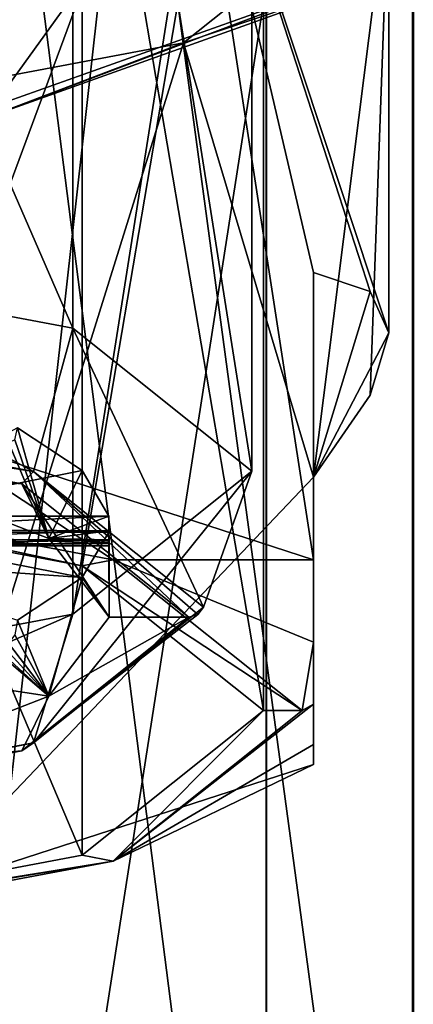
# Model space of a CAD drawing. Header units: millimetres. Extents: x -348 to 175, y 0 to 247.
# Tile 112 of 196: x 9.16 to 14.27, y 93.15 to 105.91. Entities that reach past the tile are written whole.
import ezdxf

# ---------------------------------------------------------------- set-up
doc = ezdxf.new("R2010")
doc.units = ezdxf.units.MM
doc.header["$LTSCALE"] = 65.185185
for name, color, linetype in [('521', 7, 'CONTINUOUS'), ('524', 7, 'CONTINUOUS'), ('525', 7, 'CONTINUOUS'), ('527', 7, 'CONTINUOUS'), ('541', 7, 'CONTINUOUS'), ('548', 7, 'CONTINUOUS'), ('549', 7, 'CONTINUOUS'), ('550', 7, 'CONTINUOUS'), ('551', 7, 'CONTINUOUS'), ('556', 7, 'CONTINUOUS'), ('557', 7, 'CONTINUOUS'), ('558', 7, 'CONTINUOUS'), ('560', 7, 'CONTINUOUS'), ('561', 7, 'CONTINUOUS'), ('562', 7, 'CONTINUOUS'), ('563', 7, 'CONTINUOUS'), ('565', 7, 'CONTINUOUS'), ('566', 7, 'CONTINUOUS'), ('635', 7, 'CONTINUOUS'), ('636', 7, 'CONTINUOUS'), ('637', 7, 'CONTINUOUS'), ('638', 7, 'CONTINUOUS'), ('646', 7, 'CONTINUOUS'), ('648', 7, 'CONTINUOUS'), ('649', 7, 'CONTINUOUS'), ('650', 7, 'CONTINUOUS'), ('651', 7, 'CONTINUOUS'), ('652', 7, 'CONTINUOUS')]:
    doc.layers.add(name, color=color, linetype=linetype)

msp = doc.modelspace()

# ---------------------------------------------------------------- linework, layer by layer
at = {"layer": '521', "color": 7, "linetype": 'CONTINUOUS', "true_color": 0xe0f2ff}
for points in [[(7.641, 127.724, -2.536), (7.641, 83.5, -10.517), (12.366, 125.592, 3.614), (7.641, 127.724, -2.536)], [(7.641, 83.5, -10.517), (12.366, 83.5, -4.009), (12.366, 125.592, 3.614), (7.641, 83.5, -10.517)], [(12.366, 125.592, 3.614), (12.366, 83.5, -4.009), (12.359, 122.759, 11.141), (12.366, 125.592, 3.614)], [(12.359, 122.759, 11.141), (12.359, 83.5, 4.033), (7.621, 120.47, 17.224), (12.359, 122.759, 11.141)], [(12.366, 83.5, -4.009), (12.359, 83.5, 4.033), (12.359, 122.759, 11.141), (12.366, 83.5, -4.009)], [(12.359, 83.5, 4.033), (7.621, 83.5, 10.532), (7.621, 120.47, 17.224), (12.359, 83.5, 4.033)]]:
    msp.add_3dface(points, dxfattribs=at)
at = {"layer": '524', "color": 7, "linetype": 'CONTINUOUS', "true_color": 0xe0f2ff}
for points in [[(14.269, 83.5, -4.626), (8.817, 83.5, -12.135), (8.817, 123.804, -5.631), (14.269, 83.5, -4.626)], [(14.269, 121.442, 1.496), (14.269, 83.5, -4.626), (8.817, 123.804, -5.631), (14.269, 121.442, 1.496)], [(14.26, 83.5, 4.653), (14.269, 83.5, -4.626), (14.269, 121.442, 1.496), (14.26, 83.5, 4.653)], [(14.26, 118.524, 10.305), (14.26, 83.5, 4.653), (14.269, 121.442, 1.496), (14.26, 118.524, 10.305)], [(8.794, 83.5, 12.152), (14.26, 83.5, 4.653), (14.26, 118.524, 10.305), (8.794, 83.5, 12.152)], [(8.794, 116.165, 17.423), (8.794, 83.5, 12.152), (14.26, 118.524, 10.305), (8.794, 116.165, 17.423)]]:
    msp.add_3dface(points, dxfattribs=at)
at = {"layer": '525', "color": 7, "linetype": 'CONTINUOUS', "true_color": 0xe0f2ff}
for points in [[(14.077, 106.545, 225.188), (13.95, 107.727, 229.6), (11.286, 105.605, 221.681), (14.077, 106.545, 225.188)], [(8.713, 104.631, 218.045), (14.077, 106.545, 225.188), (11.286, 105.605, 221.681), (8.713, 104.631, 218.045)], [(4.309, 104.294, 216.785), (8.713, 104.631, 218.045), (11.286, 105.605, 221.681), (4.309, 104.294, 216.785)]]:
    msp.add_3dface(points, dxfattribs=at)
at = {"layer": '527', "color": 7, "linetype": 'CONTINUOUS', "true_color": 0xe0f2ff}
for points in [[(8.794, 110.378, 216.31), (14.26, 112.319, 223.553), (8.815, 104.78, 217.826), (8.794, 110.378, 216.31)], [(8.815, 104.78, 217.826), (14.26, 112.319, 223.553), (14.266, 106.721, 225.07), (8.815, 104.78, 217.826)]]:
    msp.add_3dface(points, dxfattribs=at)
at = {"layer": '541', "color": 7, "linetype": 'CONTINUOUS', "true_color": 0xe0f2ff}
for points in [[(14.077, 106.545, 225.188), (8.713, 104.631, 218.045), (14.266, 106.721, 225.07), (14.077, 106.545, 225.188)], [(8.713, 104.631, 218.045), (8.815, 104.78, 217.826), (14.266, 106.721, 225.07), (8.713, 104.631, 218.045)]]:
    msp.add_3dface(points, dxfattribs=at)
at = {"layer": '548', "color": 2, "linetype": 'CONTINUOUS'}
for points in [[(9.85, 114.747, 235.128), (3.762, 115.892, 239.4), (9.85, 101.911, 238.568), (9.85, 114.747, 235.128)], [(9.85, 101.911, 238.568), (3.762, 115.892, 239.4), (3.762, 103.055, 242.84), (9.85, 101.911, 238.568)], [(12.175, 112.895, 228.216), (9.85, 114.747, 235.128), (12.175, 100.058, 231.655), (12.175, 112.895, 228.216)], [(12.175, 100.058, 231.655), (9.85, 114.747, 235.128), (9.85, 101.911, 238.568), (12.175, 100.058, 231.655)]]:
    msp.add_3dface(points, dxfattribs=at)
at = {"layer": '549', "color": 2, "linetype": 'CONTINUOUS'}
for points in [[(9.341, 100.052, 238.683), (3.762, 103.055, 242.84), (3.568, 101.137, 242.735), (9.341, 100.052, 238.683)], [(9.85, 101.911, 238.568), (3.762, 103.055, 242.84), (9.341, 100.052, 238.683), (9.85, 101.911, 238.568)], [(11.546, 98.295, 232.128), (9.85, 101.911, 238.568), (9.341, 100.052, 238.683), (11.546, 98.295, 232.128)], [(12.175, 100.058, 231.655), (9.85, 101.911, 238.568), (11.546, 98.295, 232.128), (12.175, 100.058, 231.655)]]:
    msp.add_3dface(points, dxfattribs=at)
at = {"layer": '550', "color": 2, "linetype": 'CONTINUOUS'}
for points in [[(9.341, 100.052, 238.683), (3.568, 101.137, 242.735), (3.51, 100.96, 242.596), (9.341, 100.052, 238.683)], [(9.189, 99.892, 238.61), (9.341, 100.052, 238.683), (3.51, 100.96, 242.596), (9.189, 99.892, 238.61)], [(11.357, 98.165, 232.163), (9.341, 100.052, 238.683), (9.189, 99.892, 238.61), (11.357, 98.165, 232.163)], [(11.546, 98.295, 232.128), (9.341, 100.052, 238.683), (11.473, 98.201, 232.153), (11.546, 98.295, 232.128)], [(11.473, 98.201, 232.153), (9.341, 100.052, 238.683), (11.357, 98.165, 232.163), (11.473, 98.201, 232.153)]]:
    msp.add_3dface(points, dxfattribs=at)
at = {"layer": '551', "color": 2, "linetype": 'CONTINUOUS'}
for points in [[(10.317, 99.269, 231.453), (9.973, 98.681, 229.258), (10.325, 98.165, 232.163), (10.317, 99.269, 231.453)], [(10.32, 99.117, 231.569), (10.317, 99.269, 231.453), (10.325, 98.165, 232.163), (10.32, 99.117, 231.569)], [(10.324, 99.092, 231.759), (10.32, 99.117, 231.569), (10.325, 98.165, 232.163), (10.324, 99.092, 231.759)], [(10.325, 99.111, 231.831), (10.324, 99.092, 231.759), (10.325, 98.165, 232.163), (10.325, 99.111, 231.831)], [(10.325, 99.131, 231.904), (10.325, 99.111, 231.831), (10.325, 98.165, 232.163), (10.325, 99.131, 231.904)], [(9.973, 98.681, 229.258), (9.135, 98.127, 227.191), (9.539, 97.142, 228.346), (9.973, 98.681, 229.258)], [(10.325, 98.165, 232.163), (9.973, 98.681, 229.258), (9.539, 97.142, 228.346), (10.325, 98.165, 232.163)], [(9.135, 98.127, 227.191), (9.101, 97.939, 227.174), (9.539, 97.142, 228.346), (9.135, 98.127, 227.191)], [(9.016, 97.828, 227.043), (8.942, 97.795, 226.917), (9.539, 97.142, 228.346), (9.016, 97.828, 227.043)], [(9.101, 97.939, 227.174), (9.016, 97.828, 227.043), (9.539, 97.142, 228.346), (9.101, 97.939, 227.174)], [(8.774, 97.793, 226.627), (7.301, 97.483, 224.787), (9.539, 97.142, 228.346), (8.774, 97.793, 226.627)], [(8.866, 97.761, 226.792), (8.774, 97.793, 226.627), (9.539, 97.142, 228.346), (8.866, 97.761, 226.792)], [(8.942, 97.795, 226.917), (8.866, 97.761, 226.792), (9.539, 97.142, 228.346), (8.942, 97.795, 226.917)], [(9.539, 97.142, 228.346), (7.301, 97.483, 224.787), (7.301, 96.275, 225.111), (9.539, 97.142, 228.346)]]:
    msp.add_3dface(points, dxfattribs=at)
at = {"layer": '556', "color": 7, "linetype": 'CONTINUOUS', "true_color": 0xcad1ee}
for points in [[(12.325, 112.654, 228.28), (9.971, 110.779, 221.283), (12.325, 96.957, 232.486), (12.325, 112.654, 228.28)], [(9.971, 110.779, 221.283), (3.809, 109.62, 216.958), (9.971, 95.082, 225.489), (9.971, 110.779, 221.283)], [(12.325, 96.957, 232.486), (9.971, 110.779, 221.283), (9.971, 95.082, 225.489), (12.325, 96.957, 232.486)], [(9.971, 95.082, 225.489), (3.809, 109.62, 216.958), (3.809, 93.924, 221.164), (9.971, 95.082, 225.489)]]:
    msp.add_3dface(points, dxfattribs=at)
at = {"layer": '557', "color": 7, "linetype": 'CONTINUOUS', "true_color": 0xcad1ee}
for points in [[(3.963, 100.114, 244.268), (10.376, 98.908, 239.768), (7.846, 100.57, 243.459), (3.963, 100.114, 244.268)], [(7.846, 100.57, 243.459), (10.376, 98.908, 239.768), (12.975, 98.911, 237.267), (7.846, 100.57, 243.459)], [(12.975, 98.911, 237.267), (10.376, 98.908, 239.768), (12.975, 97.841, 234.894), (12.975, 98.911, 237.267)], [(10.376, 98.908, 239.768), (12.825, 96.957, 232.486), (12.975, 97.841, 234.894), (10.376, 98.908, 239.768)], [(12.975, 97.841, 234.894), (12.825, 96.957, 232.486), (12.975, 97.041, 232.464), (12.975, 97.841, 234.894)]]:
    msp.add_3dface(points, dxfattribs=at)
at = {"layer": '558', "color": 7, "linetype": 'CONTINUOUS', "true_color": 0xcad1ee}
for points in [[(11.286, 109.849, 237.52), (4.309, 111.161, 242.416), (7.846, 100.57, 243.459), (11.286, 109.849, 237.52)], [(11.286, 109.849, 237.52), (7.846, 100.57, 243.459), (12.975, 98.911, 237.267), (11.286, 109.849, 237.52)], [(13.95, 107.727, 229.6), (11.286, 109.849, 237.52), (13.95, 101.848, 231.176), (13.95, 107.727, 229.6)], [(11.286, 109.849, 237.52), (12.975, 98.911, 237.267), (12.975, 102.63, 236.271), (11.286, 109.849, 237.52)], [(13.95, 101.848, 231.176), (11.286, 109.849, 237.52), (13.707, 102.383, 233.714), (13.95, 101.848, 231.176)], [(13.707, 102.383, 233.714), (11.286, 109.849, 237.52), (12.975, 102.63, 236.271), (13.707, 102.383, 233.714)]]:
    msp.add_3dface(points, dxfattribs=at)
at = {"layer": '560', "color": 7, "linetype": 'CONTINUOUS', "true_color": 0xcad1ee}
for points in [[(11.286, 105.605, 221.681), (13.95, 107.727, 229.6), (12.975, 99.978, 226.372), (11.286, 105.605, 221.681)], [(12.975, 99.978, 226.372), (13.95, 107.727, 229.6), (13.707, 101.042, 228.71), (12.975, 99.978, 226.372)], [(13.95, 107.727, 229.6), (13.95, 101.848, 231.176), (13.707, 101.042, 228.71), (13.95, 107.727, 229.6)], [(4.309, 104.294, 216.785), (11.286, 105.605, 221.681), (7.846, 94.599, 221.177), (4.309, 104.294, 216.785)], [(7.846, 94.599, 221.177), (11.286, 105.605, 221.681), (12.975, 99.978, 226.372), (7.846, 94.599, 221.177)], [(12.975, 96.259, 227.369), (7.846, 94.599, 221.177), (12.975, 99.978, 226.372), (12.975, 96.259, 227.369)]]:
    msp.add_3dface(points, dxfattribs=at)
at = {"layer": '561', "color": 7, "linetype": 'CONTINUOUS', "true_color": 0xcad1ee}
for points in [[(12.975, 97.041, 232.464), (12.825, 96.957, 232.486), (10.376, 95.006, 225.205), (12.975, 97.041, 232.464)], [(12.975, 96.519, 229.959), (12.975, 97.041, 232.464), (10.376, 95.006, 225.205), (12.975, 96.519, 229.959)], [(12.975, 96.259, 227.369), (12.975, 96.519, 229.959), (10.376, 95.006, 225.205), (12.975, 96.259, 227.369)], [(7.846, 94.599, 221.177), (12.975, 96.259, 227.369), (10.376, 95.006, 225.205), (7.846, 94.599, 221.177)], [(3.963, 93.8, 220.704), (7.846, 94.599, 221.177), (10.376, 95.006, 225.205), (3.963, 93.8, 220.704)]]:
    msp.add_3dface(points, dxfattribs=at)
at = {"layer": '562', "color": 7, "linetype": 'CONTINUOUS', "true_color": 0xcad1ee}
for points in [[(9.971, 98.832, 239.484), (3.963, 100.114, 244.268), (3.809, 99.991, 243.809), (9.971, 98.832, 239.484)], [(10.376, 98.908, 239.768), (3.963, 100.114, 244.268), (9.971, 98.832, 239.484), (10.376, 98.908, 239.768)], [(12.825, 96.957, 232.486), (10.376, 98.908, 239.768), (9.971, 98.832, 239.484), (12.825, 96.957, 232.486)], [(12.325, 96.957, 232.486), (12.825, 96.957, 232.486), (9.971, 98.832, 239.484), (12.325, 96.957, 232.486)], [(12.325, 96.957, 232.486), (9.971, 95.082, 225.489), (10.376, 95.006, 225.205), (12.325, 96.957, 232.486)], [(12.825, 96.957, 232.486), (12.325, 96.957, 232.486), (10.376, 95.006, 225.205), (12.825, 96.957, 232.486)], [(9.971, 95.082, 225.489), (3.809, 93.924, 221.164), (10.376, 95.006, 225.205), (9.971, 95.082, 225.489)], [(3.809, 93.924, 221.164), (3.963, 93.8, 220.704), (10.376, 95.006, 225.205), (3.809, 93.924, 221.164)]]:
    msp.add_3dface(points, dxfattribs=at)
at = {"layer": '563', "color": 7, "linetype": 'CONTINUOUS', "true_color": 0xcad1ee}
for points in [[(3.809, 115.687, 239.603), (9.971, 114.529, 235.278), (3.809, 99.991, 243.809), (3.809, 115.687, 239.603)], [(9.971, 114.529, 235.278), (9.971, 98.832, 239.484), (3.809, 99.991, 243.809), (9.971, 114.529, 235.278)], [(9.971, 114.529, 235.278), (12.325, 112.654, 228.28), (9.971, 98.832, 239.484), (9.971, 114.529, 235.278)], [(12.325, 112.654, 228.28), (12.325, 96.957, 232.486), (9.971, 98.832, 239.484), (12.325, 112.654, 228.28)]]:
    msp.add_3dface(points, dxfattribs=at)
at = {"layer": '565', "color": 7, "linetype": 'CONTINUOUS', "true_color": 0xcad1ee}
for points in [[(13.707, 102.383, 233.714), (12.975, 102.63, 236.271), (12.975, 99.978, 226.372), (13.707, 102.383, 233.714)], [(13.95, 101.848, 231.176), (13.707, 102.383, 233.714), (12.975, 99.978, 226.372), (13.95, 101.848, 231.176)], [(13.95, 101.848, 231.176), (12.975, 99.978, 226.372), (13.707, 101.042, 228.71), (13.95, 101.848, 231.176)]]:
    msp.add_3dface(points, dxfattribs=at)
at = {"layer": '566', "color": 7, "linetype": 'CONTINUOUS', "true_color": 0xcad1ee}
for points in [[(12.975, 98.911, 237.267), (12.975, 97.841, 234.894), (12.975, 102.63, 236.271), (12.975, 98.911, 237.267)], [(12.975, 97.841, 234.894), (12.975, 97.041, 232.464), (12.975, 102.63, 236.271), (12.975, 97.841, 234.894)], [(12.975, 102.63, 236.271), (12.975, 97.041, 232.464), (12.975, 99.978, 226.372), (12.975, 102.63, 236.271)], [(12.975, 99.978, 226.372), (12.975, 97.041, 232.464), (12.975, 96.519, 229.959), (12.975, 99.978, 226.372)], [(12.975, 96.259, 227.369), (12.975, 99.978, 226.372), (12.975, 96.519, 229.959), (12.975, 96.259, 227.369)]]:
    msp.add_3dface(points, dxfattribs=at)
at = {"layer": '635', "color": 2, "linetype": 'CONTINUOUS'}
for points in [[(9.973, 98.681, 229.258), (6.989, 99.269, 231.453), (6.761, 98.903, 230.089), (9.973, 98.681, 229.258)], [(9.973, 98.681, 229.258), (10.317, 99.269, 231.453), (6.989, 99.269, 231.453), (9.973, 98.681, 229.258)], [(9.135, 98.127, 227.191), (9.973, 98.681, 229.258), (6.761, 98.903, 230.089), (9.135, 98.127, 227.191)]]:
    msp.add_3dface(points, dxfattribs=at)
at = {"layer": '636', "color": 2, "linetype": 'CONTINUOUS'}
for points in [[(10.32, 99.117, 231.569), (6.934, 99.129, 231.55), (6.989, 99.269, 231.453), (10.32, 99.117, 231.569)], [(10.317, 99.269, 231.453), (10.32, 99.117, 231.569), (6.989, 99.269, 231.453), (10.317, 99.269, 231.453)], [(10.324, 99.092, 231.759), (6.748, 99.092, 231.759), (6.934, 99.129, 231.55), (10.324, 99.092, 231.759)], [(10.32, 99.117, 231.569), (10.324, 99.092, 231.759), (6.934, 99.129, 231.55), (10.32, 99.117, 231.569)]]:
    msp.add_3dface(points, dxfattribs=at)
at = {"layer": '637', "color": 2, "linetype": 'CONTINUOUS'}
for points in [[(6.989, 99.476, 232.225), (6.934, 99.307, 232.211), (10.317, 99.476, 232.225), (6.989, 99.476, 232.225)], [(10.317, 99.476, 232.225), (6.934, 99.307, 232.211), (10.32, 99.286, 232.201), (10.317, 99.476, 232.225)], [(6.934, 99.307, 232.211), (6.748, 99.17, 232.049), (10.32, 99.286, 232.201), (6.934, 99.307, 232.211)], [(6.748, 99.17, 232.049), (10.324, 99.17, 232.049), (10.32, 99.286, 232.201), (6.748, 99.17, 232.049)]]:
    msp.add_3dface(points, dxfattribs=at)
at = {"layer": '638', "color": 2, "linetype": 'CONTINUOUS'}
for points in [[(9.135, 100.618, 236.487), (6.989, 99.476, 232.225), (9.973, 100.064, 234.42), (9.135, 100.618, 236.487)], [(6.989, 99.476, 232.225), (10.317, 99.476, 232.225), (9.973, 100.064, 234.42), (6.989, 99.476, 232.225)]]:
    msp.add_3dface(points, dxfattribs=at)
at = {"layer": '646', "color": 2, "linetype": 'CONTINUOUS'}
for points in [[(6.748, 99.092, 231.759), (10.324, 99.092, 231.759), (10.324, 99.17, 232.049), (6.748, 99.092, 231.759)], [(6.748, 99.17, 232.049), (6.748, 99.092, 231.759), (10.324, 99.17, 232.049), (6.748, 99.17, 232.049)], [(10.324, 99.17, 232.049), (10.324, 99.092, 231.759), (10.325, 99.15, 231.976), (10.324, 99.17, 232.049)], [(10.324, 99.092, 231.759), (10.325, 99.131, 231.904), (10.325, 99.15, 231.976), (10.324, 99.092, 231.759)], [(10.324, 99.092, 231.759), (10.325, 99.111, 231.831), (10.325, 99.131, 231.904), (10.324, 99.092, 231.759)]]:
    msp.add_3dface(points, dxfattribs=at)
at = {"layer": '648', "color": 2, "linetype": 'CONTINUOUS'}
for points in [[(9.101, 100.464, 236.596), (9.135, 100.618, 236.487), (9.539, 99.187, 235.979), (9.101, 100.464, 236.596)], [(9.135, 100.618, 236.487), (9.973, 100.064, 234.42), (9.539, 99.187, 235.979), (9.135, 100.618, 236.487)], [(7.301, 100.054, 239.215), (9.016, 100.433, 236.764), (9.539, 99.187, 235.979), (7.301, 100.054, 239.215)], [(9.016, 100.433, 236.764), (9.101, 100.464, 236.596), (9.539, 99.187, 235.979), (9.016, 100.433, 236.764)], [(9.973, 100.064, 234.42), (10.317, 99.476, 232.225), (9.539, 99.187, 235.979), (9.973, 100.064, 234.42)], [(10.317, 99.476, 232.225), (10.32, 99.286, 232.201), (9.539, 99.187, 235.979), (10.317, 99.476, 232.225)], [(10.32, 99.286, 232.201), (10.324, 99.17, 232.049), (9.539, 99.187, 235.979), (10.32, 99.286, 232.201)], [(10.324, 99.17, 232.049), (10.325, 99.15, 231.976), (9.539, 99.187, 235.979), (10.324, 99.17, 232.049)], [(10.325, 99.131, 231.904), (10.325, 98.165, 232.163), (9.539, 99.187, 235.979), (10.325, 99.131, 231.904)], [(10.325, 99.15, 231.976), (10.325, 99.131, 231.904), (9.539, 99.187, 235.979), (10.325, 99.15, 231.976)]]:
    msp.add_3dface(points, dxfattribs=at)
at = {"layer": '649', "color": 2, "linetype": 'CONTINUOUS'}
for points in [[(9.189, 99.892, 238.61), (3.51, 100.96, 242.596), (7.301, 100.054, 239.215), (9.189, 99.892, 238.61)], [(9.189, 99.892, 238.61), (7.301, 100.054, 239.215), (9.539, 99.187, 235.979), (9.189, 99.892, 238.61)], [(11.357, 98.165, 232.163), (9.189, 99.892, 238.61), (10.325, 98.165, 232.163), (11.357, 98.165, 232.163)], [(10.325, 98.165, 232.163), (9.189, 99.892, 238.61), (9.539, 99.187, 235.979), (10.325, 98.165, 232.163)], [(11.357, 98.165, 232.163), (9.539, 97.142, 228.346), (9.189, 96.437, 225.715), (11.357, 98.165, 232.163)], [(11.357, 98.165, 232.163), (10.325, 98.165, 232.163), (9.539, 97.142, 228.346), (11.357, 98.165, 232.163)], [(9.539, 97.142, 228.346), (7.301, 96.275, 225.111), (9.189, 96.437, 225.715), (9.539, 97.142, 228.346)], [(9.189, 96.437, 225.715), (7.301, 96.275, 225.111), (3.51, 95.369, 221.729), (9.189, 96.437, 225.715)]]:
    msp.add_3dface(points, dxfattribs=at)
at = {"layer": '650', "color": 2, "linetype": 'CONTINUOUS'}
for points in [[(11.546, 98.295, 232.128), (11.473, 98.201, 232.153), (9.189, 96.437, 225.715), (11.546, 98.295, 232.128)], [(11.546, 98.295, 232.128), (9.189, 96.437, 225.715), (9.341, 96.539, 225.572), (11.546, 98.295, 232.128)], [(11.473, 98.201, 232.153), (11.357, 98.165, 232.163), (9.189, 96.437, 225.715), (11.473, 98.201, 232.153)], [(9.341, 96.539, 225.572), (3.51, 95.369, 221.729), (3.568, 95.453, 221.521), (9.341, 96.539, 225.572)], [(9.189, 96.437, 225.715), (3.51, 95.369, 221.729), (9.341, 96.539, 225.572), (9.189, 96.437, 225.715)]]:
    msp.add_3dface(points, dxfattribs=at)
at = {"layer": '651', "color": 2, "linetype": 'CONTINUOUS'}
for points in [[(12.175, 100.058, 231.655), (11.546, 98.295, 232.128), (9.341, 96.539, 225.572), (12.175, 100.058, 231.655)], [(12.175, 100.058, 231.655), (9.341, 96.539, 225.572), (9.85, 98.206, 224.743), (12.175, 100.058, 231.655)], [(9.85, 98.206, 224.743), (3.568, 95.453, 221.521), (3.762, 97.061, 220.471), (9.85, 98.206, 224.743)], [(9.341, 96.539, 225.572), (3.568, 95.453, 221.521), (9.85, 98.206, 224.743), (9.341, 96.539, 225.572)]]:
    msp.add_3dface(points, dxfattribs=at)
at = {"layer": '652', "color": 2, "linetype": 'CONTINUOUS'}
for points in [[(12.175, 112.895, 228.216), (12.175, 100.058, 231.655), (9.85, 98.206, 224.743), (12.175, 112.895, 228.216)], [(12.175, 112.895, 228.216), (9.85, 98.206, 224.743), (9.85, 111.043, 221.303), (12.175, 112.895, 228.216)], [(9.85, 111.043, 221.303), (3.762, 97.061, 220.471), (3.762, 109.898, 217.031), (9.85, 111.043, 221.303)], [(9.85, 98.206, 224.743), (3.762, 97.061, 220.471), (9.85, 111.043, 221.303), (9.85, 98.206, 224.743)]]:
    msp.add_3dface(points, dxfattribs=at)

doc.saveas('drawing.dxf')
